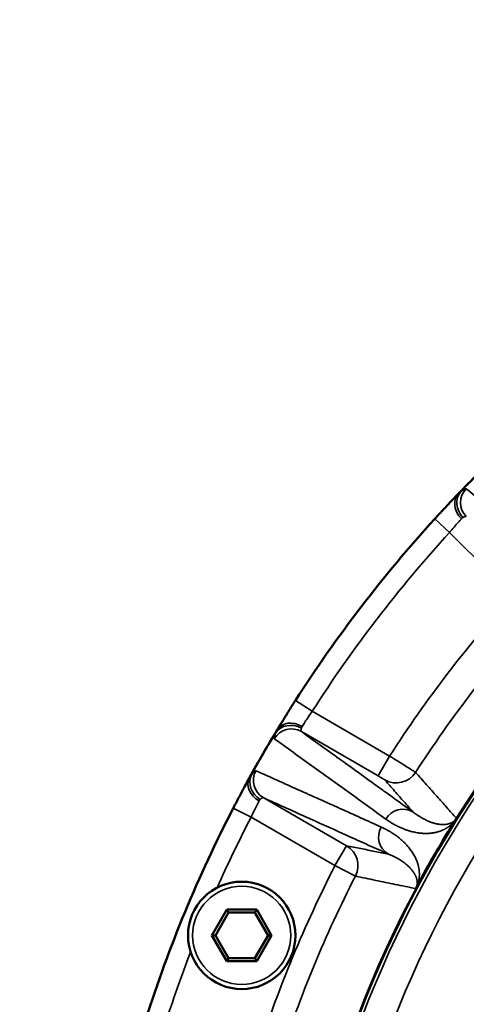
# Model space of a CAD drawing. Header units: millimetres. Extents: x 40 to 2195, y 40 to 1687.
# Tile 108 of 185: x 832 to 861, y 1439 to 1504. Entities that reach past the tile are written whole.
import ezdxf

# ---------------------------------------------------------------- set-up
doc = ezdxf.new("R2010")
doc.units = ezdxf.units.MM
doc.header["$LTSCALE"] = 8
for name, color, linetype, lineweight in [('Dimension (ISO)', 7, 'Continuous', 25), ('Visible (ISO)', 7, 'Continuous', 50), ('Visible Narrow (ISO)', 7, 'Continuous', 35)]:
    doc.layers.add(name, color=color, linetype=linetype, lineweight=lineweight)
doc.styles.add('Note Text (ANSI)', font='tahoma.ttf')
doc.dimstyles.new('Default (ISO)', dxfattribs={"dimscale": 8, "dimtxt": 1, "dimasz": 2.5, "dimexe": 3.175, "dimexo": 0, "dimgap": 0.762, "dimtad": 1, "dimrnd": 1e-08, "dimzin": 0, "dimdsep": 46, "dimtxsty": 'Note Text (ANSI)', "dimcen": 0.09, "dimdle": 10, "dimclrd": 1, "dimclre": 1, "dimclrt": 1, "dimazin": 0, "dimtfac": 3.5052, "dimtmove": 0, "dimatfit": 3, "dimfxl": 1, "dimtolj": 1, "dimtzin": 0, "dimlwd": -1, "dimlwe": -1, "dimarcsym": 0})

# ---------------------------------------------------------------- blocks, each defined once
blk = doc.blocks.new('_DotSmall')
at = {"color": 0, "linetype": 'ByBlock', "const_width": 0.5}
blk.add_lwpolyline([(-0.0625, 0, 1), (0.0625, 0, 1)], format="xyb", close=True, dxfattribs=at)
blk = doc.blocks.new('*D16')
at = {"layer": 'Defpoints', "color": 0, "transparency": 16777216}
for p in [(883.956, 1535.25), (819.956, 1429.327), (883.956, 1411.827)]:
    blk.add_point(p, dxfattribs=at)
at = {"layer": 'Dimension (ISO)', "color": 1, "transparency": 16777216}
for p, q in [((819.956, 1429.327), (819.956, 1560.65)), ((883.956, 1411.827), (883.956, 1560.65)), ((819.956, 1535.25), (680.269, 1535.25)), ((883.956, 1535.25), (839.956, 1535.25))]:
    blk.add_line(p, q, dxfattribs=at)
blk.add_solid([(839.956, 1538.584), (839.956, 1531.917), (819.956, 1535.25)], dxfattribs=at)
at = {"layer": 'Dimension (ISO)', "color": 1, "transparency": 16777216, "xscale": 20, "yscale": 20, "zscale": 20}
blk.add_blockref('_DotSmall', (883.956, 1535.25), dxfattribs=at)
at = {"layer": 'Dimension (ISO)', "color": 1, "transparency": 16777216, "insert": (686.365, 1551.812), "char_height": 8, "attachment_point": 1, "style": 'Note Text (ANSI)'}
blk.add_mtext('\\A1;64.00 mm [2.520 in]', dxfattribs=at)
blk = doc.blocks.new('*D18')
at = {"layer": 'Defpoints', "color": 0, "transparency": 16777216}
for p in [(923.956, 1581.536), (883.956, 1411.827), (923.956, 1411.827)]:
    blk.add_point(p, dxfattribs=at)
at = {"layer": 'Dimension (ISO)', "color": 1, "transparency": 16777216}
for p, q in [((883.956, 1411.827), (883.956, 1606.936)), ((923.956, 1411.827), (923.956, 1606.936)), ((883.956, 1581.536), (732.283, 1581.536)), ((923.956, 1581.536), (883.956, 1581.536)), ((923.956, 1581.536), (943.956, 1581.536))]:
    blk.add_line(p, q, dxfattribs=at)
at = {"layer": 'Dimension (ISO)', "color": 1, "transparency": 16777216, "xscale": 20, "yscale": 20, "zscale": 20}
blk.add_blockref('_DotSmall', (883.956, 1581.536), dxfattribs=at)
at = {"layer": 'Dimension (ISO)', "color": 1, "transparency": 16777216, "xscale": 20, "yscale": 20, "zscale": 20, "rotation": 180}
blk.add_blockref('_DotSmall', (923.956, 1581.536), dxfattribs=at)
at = {"layer": 'Dimension (ISO)', "color": 1, "transparency": 16777216, "insert": (738.379, 1598.098), "char_height": 8, "attachment_point": 1, "style": 'Note Text (ANSI)'}
blk.add_mtext('\\A1;40.00 mm [1.575 in]', dxfattribs=at)

msp = doc.modelspace()

# ---------------------------------------------------------------- linework, layer by layer
at = {"layer": 'Visible (ISO)'}
for p, q in [((844.4, 1443.973), (845.375, 1445.662)), ((845.375, 1445.662), (847.326, 1445.662)), ((845.491, 1445.462), (845.375, 1445.662)), ((847.211, 1445.462), (847.326, 1445.662)), ((847.326, 1445.662), (848.302, 1443.973)), ((844.631, 1443.973), (845.491, 1445.462)), ((845.491, 1445.462), (847.211, 1445.462)), ((847.211, 1445.462), (848.071, 1443.973)), ((845.375, 1442.283), (844.4, 1443.973)), ((844.631, 1443.973), (844.4, 1443.973)), ((845.491, 1442.483), (844.631, 1443.973)), ((848.071, 1443.973), (847.211, 1442.483)), ((848.302, 1443.973), (847.326, 1442.283)), ((848.071, 1443.973), (848.302, 1443.973)), ((845.491, 1442.483), (845.375, 1442.283)), ((847.211, 1442.483), (845.491, 1442.483)), ((847.211, 1442.483), (847.326, 1442.283)), ((847.326, 1442.283), (845.375, 1442.283))]:
    msp.add_line(p, q, dxfattribs=at)
msp.add_circle((846.351, 1443.973), 3.5, dxfattribs=at)
for centre, radius, start, end in [((923.956, 1411.827), 75, 48.2485, 166.5066), ((923.956, 1411.827), 74.974, 48.44102, 166.5018), ((923.956, 1411.827), 88, 133.82664, 136.17336), ((923.956, 1411.827), 88, 137.63572, 147.36428), ((923.956, 1411.827), 88, 148.82664, 151.17336), ((923.955, 1411.828), 78.998, 147.58741, 147.58756), ((923.956, 1411.827), 88, 152.63572, 162.36428), ((923.956, 1411.827), 75.026, 148.0663, 151.93368)]:
    msp.add_arc(centre, radius, start, end, dxfattribs=at)
for points in [[(860.027, 1472.301), (860.162, 1472.443), (860.287, 1472.574), (860.396, 1472.688)], [(860.47, 1472.765), (860.446, 1472.74), (860.421, 1472.715), (860.396, 1472.688)], [(858.953, 1471.145), (859.139, 1471.348), (859.327, 1471.553), (859.506, 1471.746)], [(858.953, 1471.145), (858.947, 1471.138), (858.941, 1471.132), (858.935, 1471.125)], [(849.399, 1458.574), (849.539, 1458.796), (849.686, 1459.029), (849.834, 1459.26)], [(849.85, 1459.285), (849.845, 1459.277), (849.839, 1459.268), (849.834, 1459.26)], [(848.717, 1457.467), (848.799, 1457.602), (848.894, 1457.758), (848.998, 1457.927)], [(848.717, 1457.467), (848.698, 1457.437), (848.681, 1457.407), (848.663, 1457.379)], [(846.553, 1453.693), (846.647, 1453.866), (846.733, 1454.025), (846.809, 1454.163)], [(846.861, 1454.258), (846.844, 1454.227), (846.827, 1454.195), (846.809, 1454.163)], [(845.814, 1452.296), (845.941, 1452.542), (846.071, 1452.789), (846.195, 1453.023)], [(845.814, 1452.296), (845.81, 1452.29), (845.807, 1452.283), (845.803, 1452.276)]]:
    msp.add_open_spline(points, degree=3, dxfattribs=at)
for points, knots in [([(860.027, 1472.301), (859.87, 1472.134), (859.692, 1471.945), (859.509, 1471.749), (859.506, 1471.746)], [0.3438747, 0.3438747, 0.3438747, 0.3438747, 0.6666667, 0.6715525, 0.6715525, 0.6715525, 0.6715525]), ([(849.399, 1458.574), (849.397, 1458.571), (849.255, 1458.343), (849.118, 1458.122), (848.998, 1457.927)], [0.3284375, 0.3284375, 0.3284375, 0.3284375, 0.3333333, 0.6563807, 0.6563807, 0.6563807, 0.6563807]), ([(846.553, 1453.693), (846.445, 1453.492), (846.322, 1453.264), (846.197, 1453.027), (846.195, 1453.023)], [0.3439687, 0.3439687, 0.3439687, 0.3439687, 0.6666667, 0.6715503, 0.6715503, 0.6715503, 0.6715503]), ([(860.345, 1451.61), (860.34, 1451.601), (860.334, 1451.592), (860.328, 1451.582), (860.326, 1451.579), (860.325, 1451.576), (860.323, 1451.574), (860.318, 1451.565), (860.313, 1451.557), (860.307, 1451.548), (860.3, 1451.536), (860.293, 1451.524), (860.285, 1451.512)], [0, 0, 0, 0, 0.3333333, 0.3333333, 0.3333333, 0.4159277, 0.4159277, 0.4159277, 0.6666667, 0.6666667, 0.6666667, 1, 1, 1, 1]), ([(857.753, 1447.127), (857.751, 1447.122), (857.749, 1447.118), (857.746, 1447.114), (857.738, 1447.098), (857.73, 1447.084), (857.723, 1447.07), (857.718, 1447.061), (857.713, 1447.053), (857.709, 1447.045), (857.705, 1447.038), (857.701, 1447.031), (857.698, 1447.025)], [0, 0, 0, 0, 0.102398, 0.102398, 0.102398, 0.5, 0.5, 0.5, 0.765101, 0.765101, 0.765101, 1, 1, 1, 1])]:
    msp.add_open_spline(points, degree=3, knots=knots, dxfattribs=at)
at = {"layer": 'Visible Narrow (ISO)'}
for p, q in [((858.935, 1471.125), (859.896, 1470.249)), ((859.896, 1470.249), (864.019, 1466.127)), ((850.945, 1458.584), (849.85, 1459.285)), ((855.994, 1455.669), (850.945, 1458.584)), ((855.244, 1454.37), (850.238, 1457.26)), ((855.994, 1455.669), (855.244, 1454.37)), ((847.751, 1452.953), (853.18, 1449.819)), ((845.803, 1452.276), (846.958, 1451.679)), ((846.958, 1451.679), (852.43, 1448.52)), ((852.43, 1448.52), (853.18, 1449.819)), ((852.43, 1448.52), (853.764, 1447.835))]:
    msp.add_line(p, q, dxfattribs=at)
msp.add_circle((846.351, 1443.973), 3.2, dxfattribs=at)
for radius, start, end in [(87.981, 133.96887, 136.03113), (86.7, 137.63572, 147.36428), (80.876, 137.82566, 147.17434), (78.877, 137.84022, 147.15978), (74.75, 139.44234, 166.46059), (72.751, 139.54382, 166.08111), (87.981, 148.96887, 151.03113), (86.7, 152.63572, 156.00471), (80.389, 152.8428, 162.1572), (78.89, 152.8428, 162.1572), (86.7, 158.99529, 162.36428)]:
    msp.add_arc((923.956, 1411.827), radius, start, end, dxfattribs=at)
for centre, major_axis, ratio, start_param, end_param in [((861.408, 1471.865), (-0.938, 0.9), 0.789779, 6.283184, 7.837805), ((861.567, 1472.011), (-0.79, 1.033), 0.864879, 0.173697, 1.685659), ((861.911, 1472.194), (-0.823, -1.006), 0.996202, 4.62639, 6.182791), ((849.776, 1456.706), (-1.112, 0.673), 0.789781, 4.728561, 6.283186), ((849.588, 1456.135), (0.759, 1.055), 0.996203, 0.100398, 1.656776), ((849.676, 1456.515), (-1.202, 0.495), 0.864872, 4.597578, 6.109722), ((848.401, 1454.079), (-0.534, -1.185), 0.996202, 4.62639, 6.182791), ((848, 1453.631), (-1.139, 0.627), 0.789779, 6.283184, 7.837805), ((848.116, 1453.812), (-1.03, 0.793), 0.864879, 0.173697, 1.685659), ((856.425, 1455.415), (-1.127, -0.99), 0.99963, 0.326482, 1.847479), ((856.861, 1450.903), (0.759, 1.055), 0.996196, 0.100308, 1.666589), ((856.568, 1450.396), (-0.534, -1.185), 0.996196, 4.616597, 6.182878), ((852.43, 1448.52), (0.294, 1.471), 0.99963, 4.435754, 5.956725)]:
    msp.add_ellipse(centre, major_axis=major_axis, ratio=ratio, start_param=start_param, end_param=end_param, dxfattribs=at)
for points, knots in [([(860.635, 1472.91), (860.608, 1472.891), (860.581, 1472.87), (860.553, 1472.846), (860.526, 1472.822), (860.498, 1472.795), (860.47, 1472.765)], [0, 0, 0, 0, 0.5, 0.5, 0.5, 1, 1, 1, 1]), ([(860.983, 1473.097), (860.966, 1473.111), (860.888, 1473.09), (860.733, 1472.985), (860.635, 1472.91)], [0, 0, 0, 0, 0.5, 0.9999984, 0.9999984, 0.9999984, 0.9999984]), ([(867.927, 1467.436), (867.17, 1468.053), (866.408, 1468.674), (865.641, 1469.299), (864.875, 1469.924), (864.103, 1470.553), (863.327, 1471.186), (862.55, 1471.819), (861.769, 1472.456), (860.983, 1473.097)], [0, 0, 0, 0, 0.3333333, 0.3333333, 0.3333333, 0.6666667, 0.6666667, 0.6666667, 1, 1, 1, 1]), ([(860.77, 1471.214), (860.755, 1471.205), (860.741, 1471.194), (860.726, 1471.182), (860.716, 1471.174), (860.707, 1471.165), (860.697, 1471.155), (860.692, 1471.15), (860.687, 1471.145), (860.682, 1471.139)], [0.0011973, 0.0011973, 0.0011973, 0.0011973, 0.5, 0.5, 0.5, 0.8260905, 0.8260905, 0.8260905, 0.9999993, 0.9999993, 0.9999993, 0.9999993]), ([(860.992, 1471.275), (860.976, 1471.289), (860.922, 1471.293), (860.827, 1471.248), (860.77, 1471.214)], [0.0000003, 0.0000003, 0.0000003, 0.0000003, 0.5, 1, 1, 1, 1]), ([(850.945, 1458.584), (850.857, 1458.458), (850.684, 1458.206), (850.457, 1457.86), (850.338, 1457.673), (850.289, 1457.595)], [0, 0, 0, 0, 0.3333333, 0.6666667, 0.9999978, 0.9999978, 0.9999978, 0.9999978]), ([(848.663, 1457.379), (848.656, 1457.367), (848.649, 1457.355), (848.642, 1457.343), (848.629, 1457.321), (848.618, 1457.299), (848.607, 1457.277), (848.591, 1457.245), (848.578, 1457.213), (848.567, 1457.182)], [0.0000021, 0.0000021, 0.0000021, 0.0000021, 0.173439, 0.173439, 0.173439, 0.5, 0.5, 0.5, 1, 1, 1, 1]), ([(850.24, 1457.49), (850.222, 1457.427), (850.203, 1457.323), (850.221, 1457.272), (850.238, 1457.26)], [0.0000067, 0.0000067, 0.0000067, 0.0000067, 0.5, 1, 1, 1, 1]), ([(850.238, 1457.26), (851.062, 1456.668), (851.88, 1456.079), (852.693, 1455.494), (852.783, 1455.43), (852.873, 1455.365), (852.963, 1455.3), (853.685, 1454.781), (854.403, 1454.264), (855.117, 1453.751), (855.31, 1453.612), (855.503, 1453.473), (855.696, 1453.334), (856.304, 1452.897), (856.909, 1452.462), (857.511, 1452.029)], [0, 0, 0, 0, 0.333333, 0.333333, 0.333333, 0.370178, 0.370178, 0.370178, 0.666667, 0.666667, 0.666667, 0.746881, 0.746881, 0.746881, 1, 1, 1, 1]), ([(850.289, 1457.595), (850.277, 1457.577), (850.267, 1457.559), (850.259, 1457.541), (850.251, 1457.524), (850.245, 1457.507), (850.24, 1457.49)], [0, 0, 0, 0, 0.5, 0.5, 0.5, 0.9989295, 0.9989295, 0.9989295, 0.9989295]), ([(848.476, 1456.797), (849.298, 1456.204), (850.116, 1455.614), (850.929, 1455.028), (851.741, 1454.442), (852.548, 1453.859), (853.35, 1453.281), (854.152, 1452.702), (854.95, 1452.127), (855.742, 1451.555)], [0, 0, 0, 0, 0.333333, 0.333333, 0.333333, 0.666667, 0.666667, 0.666667, 1, 1, 1, 1]), ([(857.685, 1454.602), (857.681, 1454.605), (857.618, 1454.646), (857.37, 1454.803), (856.991, 1455.043), (856.517, 1455.34), (856.169, 1455.56), (855.994, 1455.669)], [0, 0, 0, 0, 0.2, 0.4, 0.6, 0.8, 1, 1, 1, 1]), ([(847.271, 1454.711), (847.251, 1454.72), (847.181, 1454.679), (847.058, 1454.537), (846.983, 1454.44)], [0, 0, 0, 0, 0.5, 0.9999984, 0.9999984, 0.9999984, 0.9999984]), ([(855.444, 1451.039), (854.553, 1451.439), (853.656, 1451.842), (852.754, 1452.247), (851.851, 1452.653), (850.944, 1453.061), (850.03, 1453.471), (849.116, 1453.882), (848.196, 1454.295), (847.271, 1454.711)], [0, 0, 0, 0, 0.3333333, 0.3333333, 0.3333333, 0.6666667, 0.6666667, 0.6666667, 1, 1, 1, 1]), ([(846.983, 1454.44), (846.962, 1454.415), (846.941, 1454.387), (846.921, 1454.357), (846.901, 1454.326), (846.881, 1454.293), (846.861, 1454.258)], [0, 0, 0, 0, 0.5, 0.5, 0.5, 1, 1, 1, 1]), ([(855.675, 1454.116), (855.675, 1454.117), (855.674, 1454.117), (855.672, 1454.119), (855.669, 1454.121), (855.662, 1454.125), (855.652, 1454.131), (855.646, 1454.135), (855.639, 1454.139), (855.631, 1454.144), (855.619, 1454.151), (855.606, 1454.159), (855.59, 1454.168), (855.576, 1454.177), (855.561, 1454.186), (855.545, 1454.195), (855.529, 1454.204), (855.513, 1454.214), (855.495, 1454.224), (855.473, 1454.237), (855.449, 1454.251), (855.424, 1454.266), (855.408, 1454.275), (855.392, 1454.284), (855.376, 1454.294), (855.346, 1454.311), (855.315, 1454.329), (855.283, 1454.348), (855.27, 1454.355), (855.257, 1454.363), (855.244, 1454.37)], [0.0000001, 0.0000001, 0.0000001, 0.0000001, 0.0628524, 0.0628524, 0.0628524, 0.2, 0.2, 0.2, 0.2839058, 0.2839058, 0.2839058, 0.4, 0.4, 0.4, 0.5030354, 0.5030354, 0.5030354, 0.6, 0.6, 0.6, 0.7220723, 0.7220723, 0.7220723, 0.8, 0.8, 0.8, 0.943102, 0.943102, 0.943102, 1, 1, 1, 1]), ([(857.511, 1452.029), (857.321, 1452.245), (857.126, 1452.466), (856.927, 1452.692), (856.729, 1452.918), (856.526, 1453.148), (856.318, 1453.385), (856.109, 1453.622), (855.895, 1453.866), (855.675, 1454.116)], [0, 0, 0, 0, 0.333333, 0.333333, 0.333333, 0.666667, 0.666667, 0.666667, 1, 1, 1, 1]), ([(860.345, 1451.61), (860.135, 1451.845), (859.924, 1452.083), (859.712, 1452.321), (859.501, 1452.559), (859.289, 1452.797), (859.071, 1453.042), (858.853, 1453.287), (858.629, 1453.539), (858.398, 1453.799), (858.167, 1454.059), (857.929, 1454.327), (857.685, 1454.602)], [0, 0, 0, 0, 0.25, 0.25, 0.25, 0.5, 0.5, 0.5, 0.75, 0.75, 0.75, 1, 1, 1, 1]), ([(847.553, 1452.836), (847.541, 1452.824), (847.529, 1452.81), (847.518, 1452.794), (847.511, 1452.784), (847.504, 1452.773), (847.497, 1452.761), (847.494, 1452.755), (847.49, 1452.748), (847.487, 1452.741)], [0.0011976, 0.0011976, 0.0011976, 0.0011976, 0.5, 0.5, 0.5, 0.8260905, 0.8260905, 0.8260905, 0.9999995, 0.9999995, 0.9999995, 0.9999995]), ([(847.751, 1452.953), (847.732, 1452.962), (847.679, 1452.952), (847.599, 1452.884), (847.553, 1452.837)], [0.0000003, 0.0000003, 0.0000003, 0.0000003, 0.5, 1, 1, 1, 1]), ([(855.918, 1449.27), (855.242, 1449.575), (854.563, 1449.881), (853.88, 1450.189), (853.664, 1450.287), (853.447, 1450.384), (853.23, 1450.482), (852.428, 1450.844), (851.622, 1451.207), (850.811, 1451.573), (850.71, 1451.619), (850.609, 1451.664), (850.508, 1451.71), (849.595, 1452.121), (848.676, 1452.536), (847.751, 1452.953)], [0, 0, 0, 0, 0.253119, 0.253119, 0.253119, 0.333333, 0.333333, 0.333333, 0.629822, 0.629822, 0.629822, 0.666667, 0.666667, 0.666667, 1, 1, 1, 1]), ([(857.753, 1447.127), (857.762, 1447.147), (857.77, 1447.165), (857.778, 1447.183), (857.785, 1447.2), (857.792, 1447.217), (857.798, 1447.233), (857.804, 1447.249), (857.81, 1447.265), (857.816, 1447.28), (857.822, 1447.296), (857.827, 1447.312), (857.832, 1447.327), (857.837, 1447.343), (857.842, 1447.359), (857.847, 1447.374), (857.852, 1447.39), (857.857, 1447.406), (857.861, 1447.422), (857.865, 1447.438), (857.87, 1447.454), (857.874, 1447.47), (857.878, 1447.486), (857.881, 1447.502), (857.885, 1447.518), (857.889, 1447.535), (857.892, 1447.551), (857.895, 1447.567), (857.898, 1447.584), (857.902, 1447.6), (857.904, 1447.617), (857.907, 1447.634), (857.91, 1447.65), (857.912, 1447.668), (857.915, 1447.685), (857.917, 1447.702), (857.919, 1447.719), (857.921, 1447.737), (857.923, 1447.755), (857.925, 1447.773), (857.926, 1447.791), (857.928, 1447.81), (857.929, 1447.829), (857.93, 1447.847), (857.931, 1447.867), (857.932, 1447.887), (857.932, 1447.907), (857.933, 1447.927), (857.933, 1447.948), (857.933, 1447.97), (857.933, 1447.991), (857.932, 1448.013), (857.932, 1448.035), (857.931, 1448.058), (857.929, 1448.081), (857.928, 1448.103), (857.927, 1448.126), (857.925, 1448.149), (857.923, 1448.172), (857.92, 1448.195), (857.917, 1448.217), (857.915, 1448.24), (857.912, 1448.262), (857.908, 1448.285), (857.905, 1448.308), (857.901, 1448.331), (857.897, 1448.354), (857.893, 1448.377), (857.888, 1448.401), (857.883, 1448.425), (857.878, 1448.449), (857.872, 1448.473), (857.866, 1448.498), (857.86, 1448.523), (857.853, 1448.549), (857.846, 1448.575), (857.839, 1448.601), (857.831, 1448.628), (857.822, 1448.655), (857.814, 1448.683), (857.804, 1448.711), (857.794, 1448.74), (857.784, 1448.769), (857.773, 1448.798), (857.761, 1448.829), (857.749, 1448.859), (857.736, 1448.891), (857.722, 1448.923), (857.709, 1448.955), (857.694, 1448.988), (857.678, 1449.021), (857.662, 1449.055), (857.644, 1449.089), (857.626, 1449.124), (857.608, 1449.159), (857.588, 1449.195), (857.567, 1449.231), (857.546, 1449.267), (857.524, 1449.304), (857.501, 1449.342), (857.477, 1449.379), (857.452, 1449.417), (857.425, 1449.457), (857.398, 1449.496), (857.37, 1449.536), (857.339, 1449.577), (857.308, 1449.619), (857.275, 1449.661), (857.239, 1449.705), (857.203, 1449.749), (857.165, 1449.794), (857.124, 1449.84), (857.082, 1449.886), (857.038, 1449.934), (856.989, 1449.983), (856.941, 1450.032), (856.89, 1450.082), (856.835, 1450.133), (856.78, 1450.184), (856.722, 1450.234), (856.661, 1450.285), (856.6, 1450.336), (856.536, 1450.387), (856.469, 1450.438), (856.402, 1450.488), (856.331, 1450.539), (856.255, 1450.589), (856.18, 1450.64), (856.101, 1450.691), (856.017, 1450.741), (855.932, 1450.791), (855.843, 1450.842), (855.748, 1450.891), (855.653, 1450.941), (855.552, 1450.991), (855.444, 1451.039)], [0.0000007, 0.0000007, 0.0000007, 0.0000007, 0.0222222, 0.0222222, 0.0222222, 0.0444444, 0.0444444, 0.0444444, 0.0666667, 0.0666667, 0.0666667, 0.0888889, 0.0888889, 0.0888889, 0.1111111, 0.1111111, 0.1111111, 0.1333333, 0.1333333, 0.1333333, 0.1555556, 0.1555556, 0.1555556, 0.1777778, 0.1777778, 0.1777778, 0.2, 0.2, 0.2, 0.2222222, 0.2222222, 0.2222222, 0.2444444, 0.2444444, 0.2444444, 0.2666667, 0.2666667, 0.2666667, 0.2888889, 0.2888889, 0.2888889, 0.3111111, 0.3111111, 0.3111111, 0.3333333, 0.3333333, 0.3333333, 0.3555556, 0.3555556, 0.3555556, 0.3777778, 0.3777778, 0.3777778, 0.4, 0.4, 0.4, 0.4222222, 0.4222222, 0.4222222, 0.4444444, 0.4444444, 0.4444444, 0.4666667, 0.4666667, 0.4666667, 0.4888889, 0.4888889, 0.4888889, 0.5111111, 0.5111111, 0.5111111, 0.5333333, 0.5333333, 0.5333333, 0.5555556, 0.5555556, 0.5555556, 0.5777778, 0.5777778, 0.5777778, 0.6, 0.6, 0.6, 0.6222222, 0.6222222, 0.6222222, 0.6444444, 0.6444444, 0.6444444, 0.6666667, 0.6666667, 0.6666667, 0.6888889, 0.6888889, 0.6888889, 0.7111111, 0.7111111, 0.7111111, 0.7333333, 0.7333333, 0.7333333, 0.7555556, 0.7555556, 0.7555556, 0.7777778, 0.7777778, 0.7777778, 0.8, 0.8, 0.8, 0.8222222, 0.8222222, 0.8222222, 0.8444444, 0.8444444, 0.8444444, 0.8666667, 0.8666667, 0.8666667, 0.8888889, 0.8888889, 0.8888889, 0.9111111, 0.9111111, 0.9111111, 0.9333333, 0.9333333, 0.9333333, 0.9555556, 0.9555556, 0.9555556, 0.9777778, 0.9777778, 0.9777778, 1, 1, 1, 1]), ([(853.18, 1449.819), (853.498, 1449.755), (853.812, 1449.692), (854.117, 1449.631), (854.422, 1449.57), (854.718, 1449.511), (855.017, 1449.451), (855.316, 1449.391), (855.617, 1449.331), (855.918, 1449.27)], [0, 0, 0, 0, 0.333333, 0.333333, 0.333333, 0.666667, 0.666667, 0.666667, 1, 1, 1, 1]), ([(853.764, 1447.835), (854.215, 1447.743), (854.662, 1447.651), (855.091, 1447.563), (855.521, 1447.475), (855.933, 1447.39), (856.363, 1447.301), (856.794, 1447.212), (857.243, 1447.12), (857.698, 1447.025)], [0, 0, 0, 0, 0.333333, 0.333333, 0.333333, 0.666667, 0.666667, 0.666667, 1, 1, 1, 1])]:
    msp.add_open_spline(points, degree=3, knots=knots, dxfattribs=at)
for points in [[(860.682, 1471.139), (860.619, 1471.071), (860.469, 1470.908), (860.194, 1470.6), (859.995, 1470.367), (859.896, 1470.249)], [(848.567, 1457.182), (848.519, 1457.068), (848.458, 1456.891), (848.458, 1456.81), (848.476, 1456.797)], [(847.487, 1452.741), (847.444, 1452.66), (847.341, 1452.463), (847.156, 1452.094), (847.023, 1451.818), (846.958, 1451.679)], [(855.742, 1451.555), (855.831, 1451.491), (856.005, 1451.373), (856.249, 1451.226), (856.48, 1451.103), (856.698, 1451), (856.907, 1450.912), (857.107, 1450.84), (857.294, 1450.78), (857.469, 1450.733), (857.631, 1450.697), (857.784, 1450.668), (857.927, 1450.648), (858.061, 1450.633), (858.187, 1450.624), (858.305, 1450.62), (858.416, 1450.62), (858.52, 1450.624), (858.619, 1450.63), (858.714, 1450.639), (858.804, 1450.651), (858.89, 1450.665), (858.971, 1450.681), (859.047, 1450.699), (859.118, 1450.717), (859.185, 1450.737), (859.246, 1450.756), (859.303, 1450.776), (859.356, 1450.797), (859.406, 1450.817), (859.452, 1450.837), (859.496, 1450.857), (859.538, 1450.877), (859.577, 1450.897), (859.616, 1450.918), (859.652, 1450.939), (859.688, 1450.959), (859.721, 1450.98), (859.754, 1451.001), (859.784, 1451.021), (859.814, 1451.042), (859.843, 1451.063), (859.87, 1451.083), (859.896, 1451.103), (859.921, 1451.123), (859.945, 1451.143), (859.969, 1451.163), (859.991, 1451.183), (860.012, 1451.202), (860.033, 1451.222), (860.053, 1451.241), (860.073, 1451.26), (860.092, 1451.279), (860.11, 1451.299), (860.129, 1451.319), (860.148, 1451.34), (860.167, 1451.362), (860.187, 1451.385), (860.209, 1451.411), (860.231, 1451.44), (860.256, 1451.472), (860.275, 1451.497), (860.285, 1451.512)], [(857.511, 1452.029), (857.569, 1451.983), (857.682, 1451.897), (857.84, 1451.787), (857.989, 1451.693), (858.129, 1451.611), (858.262, 1451.54), (858.389, 1451.477), (858.508, 1451.424), (858.617, 1451.38), (858.719, 1451.342), (858.815, 1451.311), (858.904, 1451.284), (858.988, 1451.263), (859.066, 1451.245), (859.138, 1451.231), (859.207, 1451.22), (859.271, 1451.212), (859.332, 1451.206), (859.389, 1451.202), (859.444, 1451.2), (859.497, 1451.2), (859.546, 1451.201), (859.592, 1451.204), (859.635, 1451.208), (859.674, 1451.213), (859.711, 1451.218), (859.745, 1451.224), (859.777, 1451.231), (859.807, 1451.238), (859.834, 1451.245), (859.86, 1451.252), (859.885, 1451.26), (859.908, 1451.268), (859.93, 1451.276), (859.952, 1451.285), (859.972, 1451.293), (859.992, 1451.302), (860.011, 1451.311), (860.029, 1451.32), (860.046, 1451.329), (860.062, 1451.339), (860.078, 1451.348), (860.093, 1451.357), (860.108, 1451.367), (860.121, 1451.376), (860.135, 1451.385), (860.147, 1451.395), (860.159, 1451.404), (860.171, 1451.413), (860.182, 1451.423), (860.193, 1451.432), (860.204, 1451.441), (860.214, 1451.451), (860.225, 1451.461), (860.235, 1451.471), (860.246, 1451.482), (860.257, 1451.494), (860.268, 1451.507), (860.281, 1451.521), (860.294, 1451.537), (860.309, 1451.557), (860.326, 1451.581), (860.338, 1451.6), (860.345, 1451.61)], [(857.698, 1447.025), (857.704, 1447.037), (857.715, 1447.059), (857.73, 1447.091), (857.741, 1447.119), (857.75, 1447.145), (857.758, 1447.169), (857.765, 1447.194), (857.771, 1447.219), (857.776, 1447.244), (857.781, 1447.27), (857.785, 1447.296), (857.788, 1447.322), (857.79, 1447.348), (857.791, 1447.375), (857.792, 1447.403), (857.791, 1447.432), (857.79, 1447.462), (857.787, 1447.494), (857.783, 1447.527), (857.778, 1447.563), (857.771, 1447.599), (857.762, 1447.637), (857.753, 1447.673), (857.741, 1447.71), (857.729, 1447.748), (857.714, 1447.786), (857.698, 1447.827), (857.679, 1447.869), (857.657, 1447.913), (857.632, 1447.96), (857.603, 1448.009), (857.571, 1448.061), (857.534, 1448.116), (857.492, 1448.173), (857.445, 1448.232), (857.393, 1448.294), (857.335, 1448.358), (857.269, 1448.426), (857.194, 1448.498), (857.109, 1448.574), (857.01, 1448.656), (856.897, 1448.741), (856.772, 1448.829), (856.635, 1448.916), (856.484, 1449.004), (856.317, 1449.093), (856.132, 1449.182), (855.992, 1449.241), (855.918, 1449.27)]]:
    msp.add_open_spline(points, degree=3, dxfattribs=at)

# ---------------------------------------------------------------- dimensions: what is measured, and where the dimension line sits
at = {"layer": 'Dimension (ISO)', "color": 1, "true_color": 0xff0000}
for base, p1, p2, text, override, picture, middle in [((923.956, 1581.536), (883.956, 1411.827), (923.956, 1411.827), '<> mm [1.575 in]', {"dimgap": 0.762, "dimdec": 2, "dimpost": '', "dimblk1": 'DotSmall', "dimblk2": 'DotSmall', "dimsah": 1, "dimdle": 0, "dimtol": 0, "dimlim": 0, "dimtp": 0, "dimtm": 0, "dimtdec": 2, "dimtofl": 1, "dimatfit": 1}, '*D18', (788.12, 1581.536)), ((883.956, 1535.25), (819.956, 1429.327), (883.956, 1411.827), '<> mm [2.520 in]', {"dimgap": 0.762, "dimdec": 2, "dimpost": '', "dimblk2": 'DotSmall', "dimsah": 1, "dimdle": 0, "dimtol": 0, "dimlim": 0, "dimtp": 0, "dimtm": 0, "dimtdec": 2, "dimtofl": 0, "dimatfit": 2}, '*D16', (735.985, 1535.25))]:
    dim = msp.add_linear_dim(base=base, p1=p1, p2=p2, angle=180, text=text, dimstyle='Default (ISO)', override=override, dxfattribs=at)
    dim.commit()
    dim.dimension.update_dxf_attribs({"geometry": picture, "text_midpoint": middle, "dimtype": 160})

doc.saveas('drawing.dxf')
